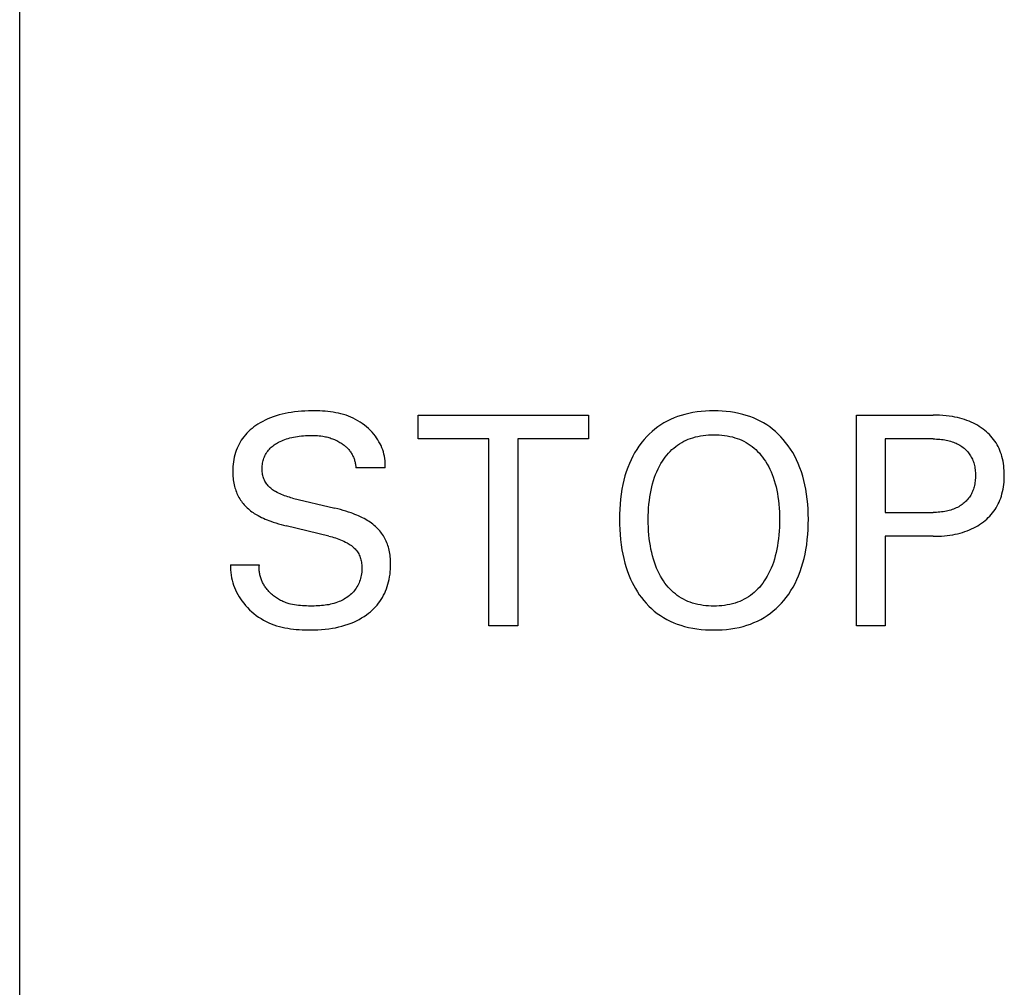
# Model space of a CAD drawing. Extents: x 0 to 841, y 0 to 594.
# Tile 19 of 65: x 120.38 to 127.86, y 484.99 to 492.34. Entities that reach past the tile are written whole.
import ezdxf

# ---------------------------------------------------------------- set-up
doc = ezdxf.new("R2010")
doc.units = 0
doc.header["$LTSCALE"] = 46.255
doc.layers.add('20000_FRONT_O', color=7, linetype='CONTINUOUS')

msp = doc.modelspace()

# ---------------------------------------------------------------- linework, layer by layer
at = {"layer": '20000_FRONT_O', "color": 7, "linetype": 'CONTINUOUS'}
for p, q in [((120.3828, 279.7677), (120.3828, 566.7677)), ((122.2868, 489.3165), (122.2668, 489.3081)), ((122.3071, 489.3241), (122.2868, 489.3165)), ((122.3295, 489.3316), (122.3071, 489.3241)), ((122.3521, 489.3384), (122.3295, 489.3316)), ((122.375, 489.3444), (122.3521, 489.3384)), ((122.398, 489.3497), (122.375, 489.3444)), ((122.4211, 489.3542), (122.398, 489.3497)), ((122.4443, 489.3581), (122.4211, 489.3542)), ((122.4704, 489.3617), (122.4443, 489.3581)), ((122.4965, 489.3645), (122.4704, 489.3617)), ((122.5228, 489.3666), (122.4965, 489.3645)), ((122.5491, 489.3681), (122.5228, 489.3666)), ((122.5755, 489.369), (122.5491, 489.3681)), ((122.602, 489.3694), (122.5755, 489.369)), ((122.6221, 489.3695), (122.602, 489.3694)), ((122.6424, 489.3692), (122.6221, 489.3695)), ((122.6626, 489.3685), (122.6424, 489.3692)), ((122.6828, 489.3675), (122.6626, 489.3685)), ((122.703, 489.3661), (122.6828, 489.3675)), ((122.7231, 489.3643), (122.703, 489.3661)), ((122.7432, 489.362), (122.7231, 489.3643)), ((122.7631, 489.3591), (122.7432, 489.362)), ((122.783, 489.3557), (122.7631, 489.3591)), ((122.8026, 489.3517), (122.783, 489.3557)), ((122.8222, 489.3471), (122.8026, 489.3517)), ((122.8415, 489.3418), (122.8222, 489.3471)), ((122.8606, 489.3358), (122.8415, 489.3418)), ((122.8794, 489.329), (122.8606, 489.3358)), ((122.898, 489.3214), (122.8794, 489.329)), ((122.916, 489.3133), (122.898, 489.3214)), ((122.9336, 489.3044), (122.916, 489.3133)), ((123.4093, 489.1563), (123.4093, 489.3377)), ((123.4093, 489.3377), (124.7009, 489.3377)), ((124.7009, 489.3377), (124.7009, 489.1563)), ((125.3518, 489.316), (125.3256, 489.3047)), ((125.3785, 489.3262), (125.3518, 489.316)), ((125.4055, 489.3351), (125.3785, 489.3262)), ((125.4329, 489.343), (125.4055, 489.3351)), ((125.4638, 489.3504), (125.4329, 489.343)), ((125.495, 489.3565), (125.4638, 489.3504)), ((125.5264, 489.3614), (125.495, 489.3565)), ((125.558, 489.365), (125.5264, 489.3614)), ((125.5897, 489.3675), (125.558, 489.365)), ((125.6216, 489.369), (125.5897, 489.3675)), ((125.6534, 489.3694), (125.6216, 489.369)), ((125.6851, 489.369), (125.6534, 489.3694)), ((125.7168, 489.3675), (125.6851, 489.369)), ((125.7483, 489.365), (125.7168, 489.3675)), ((125.7797, 489.3613), (125.7483, 489.365)), ((125.811, 489.3564), (125.7797, 489.3613)), ((125.842, 489.3503), (125.811, 489.3564)), ((125.8728, 489.3429), (125.842, 489.3503)), ((125.9001, 489.335), (125.8728, 489.3429)), ((125.9271, 489.3259), (125.9001, 489.335)), ((125.9538, 489.3157), (125.9271, 489.3259)), ((125.9799, 489.3044), (125.9538, 489.3157)), ((126.7363, 487.7377), (126.7363, 489.3377)), ((126.7363, 489.3377), (127.318, 489.3377)), ((127.3427, 489.3374), (127.318, 489.3377)), ((127.3674, 489.3365), (127.3427, 489.3374)), ((127.392, 489.3349), (127.3674, 489.3365)), ((127.4166, 489.3327), (127.392, 489.3349)), ((127.4412, 489.3297), (127.4166, 489.3327)), ((127.4656, 489.3259), (127.4412, 489.3297)), ((127.4841, 489.3224), (127.4656, 489.3259)), ((127.5025, 489.3184), (127.4841, 489.3224)), ((127.5208, 489.314), (127.5025, 489.3184)), ((127.5389, 489.3089), (127.5208, 489.314)), ((122.1612, 489.2472), (122.1473, 489.2363)), ((122.1756, 489.2576), (122.1612, 489.2472)), ((122.1903, 489.2674), (122.1756, 489.2576)), ((122.2088, 489.2787), (122.1903, 489.2674)), ((122.2278, 489.2893), (122.2088, 489.2787)), ((122.2471, 489.2991), (122.2278, 489.2893)), ((122.2668, 489.3081), (122.2471, 489.2991)), ((122.9508, 489.2947), (122.9336, 489.3044)), ((122.9676, 489.2843), (122.9508, 489.2947)), ((122.9841, 489.2732), (122.9676, 489.2843)), ((123, 489.2614), (122.9841, 489.2732)), ((123.0154, 489.2489), (123, 489.2614)), ((123.0303, 489.2358), (123.0154, 489.2489)), ((125.2276, 489.2478), (125.2053, 489.2308)), ((125.2507, 489.2636), (125.2276, 489.2478)), ((125.275, 489.2785), (125.2507, 489.2636)), ((125.3, 489.2922), (125.275, 489.2785)), ((125.3256, 489.3047), (125.3, 489.2922)), ((126.0055, 489.2918), (125.9799, 489.3044)), ((126.0304, 489.2781), (126.0055, 489.2918)), ((126.0546, 489.2631), (126.0304, 489.2781)), ((126.0777, 489.2471), (126.0546, 489.2631)), ((126.1, 489.2301), (126.0777, 489.2471)), ((127.5569, 489.3033), (127.5389, 489.3089)), ((127.5747, 489.2971), (127.5569, 489.3033)), ((127.5922, 489.2903), (127.5747, 489.2971)), ((127.6082, 489.2835), (127.5922, 489.2903)), ((127.6239, 489.2761), (127.6082, 489.2835)), ((127.6393, 489.2682), (127.6239, 489.2761)), ((127.6545, 489.2598), (127.6393, 489.2682)), ((127.6693, 489.2508), (127.6545, 489.2598)), ((127.6838, 489.2412), (127.6693, 489.2508)), ((127.6979, 489.2311), (127.6838, 489.2412)), ((122.0851, 489.1735), (122.0749, 489.1599)), ((122.0964, 489.1872), (122.0851, 489.1735)), ((122.1083, 489.2003), (122.0964, 489.1872)), ((122.1208, 489.2128), (122.1083, 489.2003)), ((122.1338, 489.2248), (122.1208, 489.2128)), ((122.1473, 489.2363), (122.1338, 489.2248)), ((122.421, 489.1603), (122.4349, 489.1642)), ((122.4349, 489.1642), (122.4488, 489.1676)), ((122.4488, 489.1676), (122.4628, 489.1707)), ((122.4628, 489.1707), (122.4769, 489.1733)), ((122.4769, 489.1733), (122.4911, 489.1757)), ((122.4911, 489.1757), (122.5053, 489.1777)), ((122.5053, 489.1777), (122.5214, 489.1796)), ((122.5214, 489.1796), (122.5374, 489.1811)), ((122.5374, 489.1811), (122.5535, 489.1822)), ((122.5535, 489.1822), (122.5697, 489.183)), ((122.5697, 489.183), (122.5858, 489.1834)), ((122.5858, 489.1834), (122.602, 489.1835)), ((122.602, 489.1835), (122.6157, 489.1832)), ((122.6157, 489.1832), (122.6294, 489.1827)), ((122.6294, 489.1827), (122.643, 489.1818)), ((122.643, 489.1818), (122.6567, 489.1806)), ((122.6567, 489.1806), (122.6703, 489.1791)), ((122.6703, 489.1791), (122.6839, 489.1771)), ((122.6839, 489.1771), (122.6938, 489.1753)), ((122.6938, 489.1753), (122.7038, 489.1733)), ((122.7038, 489.1733), (122.7136, 489.1711)), ((122.7136, 489.1711), (122.7225, 489.1688)), ((122.7225, 489.1688), (122.7312, 489.1664)), ((122.7312, 489.1664), (122.74, 489.1637)), ((122.74, 489.1637), (122.7486, 489.1609)), ((123.0445, 489.2221), (123.0303, 489.2358)), ((123.0581, 489.2078), (123.0445, 489.2221)), ((123.0711, 489.1929), (123.0581, 489.2078)), ((123.0833, 489.1774), (123.0711, 489.1929)), ((123.0931, 489.1637), (123.0833, 489.1774)), ((123.1024, 489.1497), (123.0931, 489.1637)), ((125.1435, 489.1738), (125.1247, 489.1529)), ((125.1633, 489.1937), (125.1435, 489.1738)), ((125.1839, 489.2128), (125.1633, 489.1937)), ((125.2053, 489.2308), (125.1839, 489.2128)), ((125.4762, 489.1601), (125.4937, 489.1658)), ((125.4937, 489.1658), (125.5131, 489.1714)), ((125.5131, 489.1714), (125.5328, 489.176)), ((125.5328, 489.176), (125.5526, 489.1798)), ((125.5526, 489.1798), (125.5726, 489.1829)), ((125.5726, 489.1829), (125.5927, 489.1852)), ((125.5927, 489.1852), (125.6129, 489.1868)), ((125.6129, 489.1868), (125.6331, 489.1877)), ((125.6331, 489.1877), (125.6534, 489.188)), ((125.6534, 489.188), (125.6738, 489.1877)), ((125.6738, 489.1877), (125.6941, 489.1868)), ((125.6941, 489.1868), (125.7144, 489.1852)), ((125.7144, 489.1852), (125.7346, 489.1829)), ((125.7346, 489.1829), (125.7546, 489.1799)), ((125.7546, 489.1799), (125.7745, 489.176)), ((125.7745, 489.176), (125.7943, 489.1714)), ((125.7943, 489.1714), (125.8138, 489.1658)), ((125.8138, 489.1658), (125.8313, 489.1601)), ((126.1216, 489.2119), (126.1, 489.2301)), ((126.1422, 489.1928), (126.1216, 489.2119)), ((126.162, 489.1728), (126.1422, 489.1928)), ((126.1809, 489.1519), (126.162, 489.1728)), ((127.7106, 489.2212), (127.6979, 489.2311)), ((127.723, 489.2109), (127.7106, 489.2212)), ((127.7349, 489.2001), (127.723, 489.2109)), ((127.7464, 489.1889), (127.7349, 489.2001)), ((127.7575, 489.1771), (127.7464, 489.1889)), ((127.768, 489.165), (127.7575, 489.1771)), ((127.778, 489.1524), (127.768, 489.165)), ((122.0407, 489.1012), (122.0338, 489.0856)), ((122.0483, 489.1164), (122.0407, 489.1012)), ((122.0565, 489.1313), (122.0483, 489.1164)), ((122.0654, 489.1458), (122.0565, 489.1313)), ((122.0749, 489.1599), (122.0654, 489.1458)), ((122.2859, 489.086), (122.293, 489.0927)), ((122.293, 489.0927), (122.3003, 489.0991)), ((122.3003, 489.0991), (122.3079, 489.1052)), ((122.3079, 489.1052), (122.3158, 489.111)), ((122.3158, 489.111), (122.3238, 489.1165)), ((122.3238, 489.1165), (122.3321, 489.1217)), ((122.3321, 489.1217), (122.3405, 489.1266)), ((122.3405, 489.1266), (122.3491, 489.1313)), ((122.3491, 489.1313), (122.3607, 489.1372)), ((122.3607, 489.1372), (122.3724, 489.1426)), ((122.3724, 489.1426), (122.3844, 489.1476)), ((122.3844, 489.1476), (122.3965, 489.1522)), ((122.3965, 489.1522), (122.4087, 489.1564)), ((122.4087, 489.1564), (122.421, 489.1603)), ((122.7486, 489.1609), (122.7572, 489.1578)), ((122.7572, 489.1578), (122.7656, 489.1545)), ((122.7656, 489.1545), (122.774, 489.151)), ((122.774, 489.151), (122.7822, 489.1473)), ((122.7822, 489.1473), (122.7904, 489.1434)), ((122.7904, 489.1434), (122.7984, 489.1393)), ((122.7984, 489.1393), (122.8064, 489.135)), ((122.8064, 489.135), (122.8142, 489.1304)), ((122.8142, 489.1304), (122.8219, 489.1257)), ((122.8219, 489.1257), (122.8279, 489.1218)), ((122.8279, 489.1218), (122.8338, 489.1177)), ((122.8338, 489.1177), (122.8396, 489.1135)), ((122.8396, 489.1135), (122.8453, 489.1092)), ((122.8453, 489.1092), (122.8509, 489.1048)), ((122.8509, 489.1048), (122.8563, 489.1002)), ((122.8563, 489.1002), (122.8616, 489.0954)), ((122.8616, 489.0954), (122.8668, 489.0906)), ((122.8668, 489.0906), (122.8718, 489.0855)), ((123.111, 489.1352), (123.1024, 489.1497)), ((123.119, 489.1204), (123.111, 489.1352)), ((123.1264, 489.1053), (123.119, 489.1204)), ((123.133, 489.0898), (123.1264, 489.1053)), ((123.139, 489.074), (123.133, 489.0898)), ((123.9457, 489.1563), (123.4093, 489.1563)), ((123.9457, 487.7377), (123.9457, 489.1563)), ((124.1645, 489.1563), (124.1645, 487.7377)), ((124.7009, 489.1563), (124.1645, 489.1563)), ((125.084, 489.1006), (125.0675, 489.0759)), ((125.1016, 489.1246), (125.084, 489.1006)), ((125.1068, 489.1313), (125.1016, 489.1246)), ((125.1247, 489.1529), (125.1068, 489.1313)), ((125.3491, 489.0875), (125.3636, 489.0993)), ((125.3636, 489.0993), (125.3784, 489.1101)), ((125.3784, 489.1101), (125.3937, 489.1203)), ((125.3937, 489.1203), (125.4095, 489.1297)), ((125.4095, 489.1297), (125.4256, 489.1384)), ((125.4256, 489.1384), (125.4422, 489.1463)), ((125.4422, 489.1463), (125.4591, 489.1536)), ((125.4591, 489.1536), (125.4762, 489.1601)), ((125.8313, 489.1601), (125.8485, 489.1536)), ((125.8485, 489.1536), (125.8654, 489.1463)), ((125.8654, 489.1463), (125.882, 489.1384)), ((125.882, 489.1384), (125.8982, 489.1297)), ((125.8982, 489.1297), (125.914, 489.1203)), ((125.914, 489.1203), (125.9294, 489.1101)), ((125.9294, 489.1101), (125.9442, 489.0993)), ((125.9442, 489.0993), (125.9588, 489.0875)), ((125.9588, 489.0875), (125.9728, 489.075)), ((126.1988, 489.1302), (126.1809, 489.1519)), ((126.2177, 489.1052), (126.1988, 489.1302)), ((126.2355, 489.0794), (126.2177, 489.1052)), ((126.9552, 489.1563), (126.9552, 488.5984)), ((127.318, 489.1563), (126.9552, 489.1563)), ((127.318, 489.1563), (127.3309, 489.1561)), ((127.3309, 489.1561), (127.3437, 489.1557)), ((127.3437, 489.1557), (127.3565, 489.1551)), ((127.3565, 489.1551), (127.3692, 489.1541)), ((127.3692, 489.1541), (127.382, 489.1528)), ((127.382, 489.1528), (127.3947, 489.1511)), ((127.3947, 489.1511), (127.4074, 489.1491)), ((127.4074, 489.1491), (127.4185, 489.147)), ((127.4185, 489.147), (127.4295, 489.1446)), ((127.4295, 489.1446), (127.4405, 489.1419)), ((127.4405, 489.1419), (127.4514, 489.1388)), ((127.4514, 489.1388), (127.4622, 489.1354)), ((127.4622, 489.1354), (127.4728, 489.1317)), ((127.4728, 489.1317), (127.4834, 489.1275)), ((127.4834, 489.1275), (127.4928, 489.1234)), ((127.4928, 489.1234), (127.5022, 489.119)), ((127.5022, 489.119), (127.5113, 489.1142)), ((127.5113, 489.1142), (127.5203, 489.1091)), ((127.5203, 489.1091), (127.5291, 489.1036)), ((127.5291, 489.1036), (127.5376, 489.0978)), ((127.5376, 489.0978), (127.546, 489.0916)), ((127.546, 489.0916), (127.5535, 489.0856)), ((127.7874, 489.1394), (127.778, 489.1524)), ((127.7962, 489.1259), (127.7874, 489.1394)), ((127.8044, 489.1121), (127.7962, 489.1259)), ((127.812, 489.0979), (127.8044, 489.1121)), ((127.819, 489.0834), (127.812, 489.0979)), ((122.0125, 489.0188), (122.0089, 489.0011)), ((122.0169, 489.0364), (122.0125, 489.0188)), ((122.022, 489.0537), (122.0169, 489.0364)), ((122.0275, 489.0698), (122.022, 489.0537)), ((122.0338, 489.0856), (122.0275, 489.0698)), ((122.2372, 489.0099), (122.241, 489.0193)), ((122.241, 489.0193), (122.2452, 489.0286)), ((122.2452, 489.0286), (122.2498, 489.0376)), ((122.2498, 489.0376), (122.2549, 489.0465)), ((122.2549, 489.0465), (122.2604, 489.0551)), ((122.2604, 489.0551), (122.2662, 489.0634)), ((122.2662, 489.0634), (122.2725, 489.0714)), ((122.2725, 489.0714), (122.2792, 489.079)), ((122.2792, 489.079), (122.2859, 489.086)), ((122.8718, 489.0855), (122.8767, 489.0803)), ((122.8767, 489.0803), (122.8814, 489.075)), ((122.8814, 489.075), (122.8861, 489.0693)), ((122.8861, 489.0693), (122.8906, 489.0635)), ((122.8906, 489.0635), (122.8949, 489.0575)), ((122.8949, 489.0575), (122.899, 489.0514)), ((122.899, 489.0514), (122.9028, 489.0452)), ((122.9028, 489.0452), (122.9065, 489.0388)), ((122.9065, 489.0388), (122.91, 489.0323)), ((122.91, 489.0323), (122.9133, 489.0257)), ((122.9133, 489.0257), (122.9164, 489.019)), ((122.9164, 489.019), (122.9192, 489.0123)), ((123.1442, 489.0579), (123.139, 489.074)), ((123.1486, 489.0414), (123.1442, 489.0579)), ((123.1522, 489.0247), (123.1486, 489.0414)), ((123.1551, 489.0078), (123.1522, 489.0247)), ((125.0378, 489.0244), (125.0245, 488.9978)), ((125.0521, 489.0504), (125.0378, 489.0244)), ((125.0675, 489.0759), (125.0521, 489.0504)), ((125.2738, 489.004), (125.2849, 489.0192)), ((125.2849, 489.0192), (125.2966, 489.034)), ((125.2966, 489.034), (125.3088, 489.0482)), ((125.3088, 489.0482), (125.3216, 489.0619)), ((125.3216, 489.0619), (125.3351, 489.075)), ((125.3351, 489.075), (125.3491, 489.0875)), ((125.9728, 489.075), (125.9862, 489.0619)), ((125.9862, 489.0619), (125.9991, 489.0482)), ((125.9991, 489.0482), (126.0114, 489.034)), ((126.0114, 489.034), (126.023, 489.0192)), ((126.023, 489.0192), (126.0341, 489.004)), ((126.252, 489.0528), (126.2355, 489.0794)), ((126.2674, 489.0255), (126.252, 489.0528)), ((126.2816, 488.9976), (126.2674, 489.0255)), ((127.5535, 489.0856), (127.5607, 489.0793)), ((127.5607, 489.0793), (127.5677, 489.0727)), ((127.5677, 489.0727), (127.5744, 489.0659)), ((127.5744, 489.0659), (127.5809, 489.0587)), ((127.5809, 489.0587), (127.587, 489.0513)), ((127.587, 489.0513), (127.5928, 489.0437)), ((127.5928, 489.0437), (127.5983, 489.0358)), ((127.5983, 489.0358), (127.6034, 489.0276)), ((127.6034, 489.0276), (127.6082, 489.0192)), ((127.6082, 489.0192), (127.6127, 489.0106)), ((127.8254, 489.0686), (127.819, 489.0834)), ((127.8312, 489.0536), (127.8254, 489.0686)), ((127.8364, 489.0384), (127.8312, 489.0536)), ((127.841, 489.023), (127.8364, 489.0384)), ((127.8455, 489.0057), (127.841, 489.023)), ((122.0022, 488.9472), (122.0013, 488.9291)), ((122.0038, 488.9652), (122.0022, 488.9472)), ((122.006, 488.9832), (122.0038, 488.9652)), ((122.0089, 489.0011), (122.006, 488.9832)), ((122.2232, 488.9336), (122.2235, 488.9434)), ((122.2235, 488.9434), (122.2242, 488.9531)), ((122.2242, 488.9531), (122.2254, 488.9628)), ((122.2254, 488.9628), (122.2269, 488.9724)), ((122.2269, 488.9724), (122.2289, 488.9819)), ((122.2289, 488.9819), (122.2312, 488.9914)), ((122.2312, 488.9914), (122.234, 489.0007)), ((122.234, 489.0007), (122.2372, 489.0099)), ((122.9192, 489.0123), (122.9217, 489.0057)), ((122.9217, 489.0057), (122.924, 488.9991)), ((122.924, 488.9991), (122.9261, 488.9924)), ((122.9261, 488.9924), (122.928, 488.9857)), ((122.928, 488.9857), (122.9297, 488.9789)), ((122.9297, 488.9789), (122.9312, 488.9721)), ((122.9312, 488.9721), (122.9325, 488.9652)), ((122.9325, 488.9652), (122.9335, 488.9583)), ((122.9335, 488.9583), (122.9343, 488.9513)), ((122.9343, 488.9513), (122.935, 488.9444)), ((122.935, 488.9444), (122.9353, 488.9374)), ((123.157, 488.9905), (123.1551, 489.0078)), ((123.1581, 488.9731), (123.157, 488.9905)), ((123.1576, 488.9374), (123.1583, 488.9553)), ((123.1583, 488.9553), (123.1581, 488.9731)), ((124.9998, 488.9393), (124.9885, 488.9073)), ((125.0124, 488.9707), (124.9998, 488.9393)), ((125.0245, 488.9978), (125.0124, 488.9707)), ((125.2298, 488.9285), (125.2401, 488.9489)), ((125.2401, 488.9489), (125.2513, 488.9689)), ((125.2513, 488.9689), (125.2633, 488.9884)), ((125.2633, 488.9884), (125.2738, 489.004)), ((126.0341, 489.004), (126.0446, 488.9884)), ((126.0446, 488.9884), (126.048, 488.9832)), ((126.048, 488.9832), (126.0592, 488.9645)), ((126.0592, 488.9645), (126.0698, 488.9453)), ((126.0698, 488.9453), (126.0795, 488.9257)), ((126.2946, 488.9692), (126.2816, 488.9976)), ((126.3073, 488.9378), (126.2946, 488.9692)), ((127.6127, 489.0106), (127.6168, 489.0017)), ((127.6168, 489.0017), (127.6205, 488.9928)), ((127.6205, 488.9928), (127.6239, 488.9837)), ((127.6239, 488.9837), (127.6269, 488.9745)), ((127.6269, 488.9745), (127.6296, 488.9651)), ((127.6296, 488.9651), (127.6322, 488.9547)), ((127.6322, 488.9547), (127.6344, 488.9441)), ((127.6344, 488.9441), (127.6362, 488.9334)), ((127.8492, 488.9883), (127.8455, 489.0057)), ((127.8523, 488.9707), (127.8492, 488.9883)), ((127.8548, 488.9531), (127.8523, 488.9707)), ((127.8566, 488.9354), (127.8548, 488.9531)), ((122.0013, 488.9291), (122.001, 488.9185)), ((122.001, 488.9185), (122.001, 488.9079)), ((122.001, 488.9079), (122.0011, 488.8954)), ((122.0011, 488.8954), (122.0016, 488.8828)), ((122.0016, 488.8828), (122.0023, 488.8703)), ((122.0023, 488.8703), (122.0034, 488.8579)), ((122.2232, 488.9238), (122.2232, 488.9336)), ((122.2236, 488.9147), (122.2232, 488.9238)), ((122.2244, 488.9055), (122.2236, 488.9147)), ((122.2256, 488.8964), (122.2244, 488.9055)), ((122.2271, 488.8874), (122.2256, 488.8964)), ((122.229, 488.8785), (122.2271, 488.8874)), ((122.2313, 488.8696), (122.229, 488.8785)), ((122.234, 488.861), (122.2313, 488.8696)), ((123.1576, 488.9374), (122.9353, 488.9374)), ((124.9785, 488.875), (124.9697, 488.8423)), ((124.9885, 488.9073), (124.9785, 488.875)), ((125.1955, 488.841), (125.2035, 488.8651)), ((125.2035, 488.8651), (125.2115, 488.8865)), ((125.2115, 488.8865), (125.2202, 488.9077)), ((125.2202, 488.9077), (125.2298, 488.9285)), ((126.0795, 488.9257), (126.0885, 488.9058)), ((126.0885, 488.9058), (126.0969, 488.8856)), ((126.0969, 488.8856), (126.1045, 488.8651)), ((126.1045, 488.8651), (126.1125, 488.841)), ((126.3187, 488.906), (126.3073, 488.9378)), ((126.3289, 488.8737), (126.3187, 488.906)), ((126.3378, 488.841), (126.3289, 488.8737)), ((127.6362, 488.9334), (127.6377, 488.9227)), ((127.6377, 488.9227), (127.6387, 488.912)), ((127.6387, 488.912), (127.6395, 488.9012)), ((127.6395, 488.9012), (127.6399, 488.8904)), ((127.64, 488.8687), (127.6395, 488.8578)), ((127.6399, 488.8904), (127.6401, 488.8796)), ((127.6401, 488.8796), (127.64, 488.8687)), ((127.8579, 488.9176), (127.8566, 488.9354)), ((127.8587, 488.8997), (127.8579, 488.9176)), ((127.858, 488.8456), (127.8587, 488.8637)), ((127.8589, 488.8819), (127.8587, 488.8997)), ((127.8587, 488.8637), (127.8589, 488.8819)), ((122.0034, 488.8579), (122.0048, 488.8454)), ((122.0048, 488.8454), (122.0066, 488.833)), ((122.0066, 488.833), (122.0087, 488.8207)), ((122.0087, 488.8207), (122.0112, 488.8085)), ((122.0112, 488.8085), (122.0141, 488.7963)), ((122.0141, 488.7963), (122.0171, 488.7853)), ((122.2371, 488.8524), (122.234, 488.861)), ((122.2406, 488.8441), (122.2371, 488.8524)), ((122.2445, 488.836), (122.2406, 488.8441)), ((122.2489, 488.8282), (122.2445, 488.836)), ((122.2536, 488.8208), (122.2489, 488.8282)), ((122.2588, 488.8136), (122.2536, 488.8208)), ((122.2643, 488.8067), (122.2588, 488.8136)), ((122.2701, 488.8001), (122.2643, 488.8067)), ((122.2763, 488.7937), (122.2701, 488.8001)), ((122.2827, 488.7876), (122.2763, 488.7937)), ((124.9621, 488.8092), (124.9557, 488.776)), ((124.9697, 488.8423), (124.9621, 488.8092)), ((125.1765, 488.7673), (125.182, 488.7921)), ((125.182, 488.7921), (125.1883, 488.8167)), ((125.1883, 488.8167), (125.1955, 488.841)), ((126.1125, 488.841), (126.1196, 488.8167)), ((126.1196, 488.8167), (126.126, 488.7921)), ((126.126, 488.7921), (126.1315, 488.7673)), ((126.3455, 488.8081), (126.3378, 488.841)), ((126.3521, 488.7749), (126.3455, 488.8081)), ((127.6298, 488.7933), (127.6271, 488.7839)), ((127.6323, 488.8039), (127.6298, 488.7933)), ((127.6345, 488.8145), (127.6323, 488.8039)), ((127.6363, 488.8253), (127.6345, 488.8145)), ((127.6377, 488.8361), (127.6363, 488.8253)), ((127.6388, 488.8469), (127.6377, 488.8361)), ((127.6395, 488.8578), (127.6388, 488.8469)), ((127.8494, 488.7738), (127.8525, 488.7917)), ((127.8525, 488.7917), (127.8549, 488.8096)), ((127.8549, 488.8096), (127.8567, 488.8276)), ((127.8567, 488.8276), (127.858, 488.8456)), ((122.0171, 488.7853), (122.0204, 488.7744)), ((122.0204, 488.7744), (122.0241, 488.7636)), ((122.0241, 488.7636), (122.0281, 488.7529)), ((122.0281, 488.7529), (122.0324, 488.7424)), ((122.0324, 488.7424), (122.0372, 488.732)), ((122.0372, 488.732), (122.0422, 488.7217)), ((122.0422, 488.7217), (122.0476, 488.7117)), ((122.2894, 488.7817), (122.2827, 488.7876)), ((122.2964, 488.7761), (122.2894, 488.7817)), ((122.3036, 488.7707), (122.2964, 488.7761)), ((122.3109, 488.7656), (122.3036, 488.7707)), ((122.3184, 488.7607), (122.3109, 488.7656)), ((122.326, 488.756), (122.3184, 488.7607)), ((122.337, 488.7497), (122.326, 488.756)), ((122.3482, 488.7439), (122.337, 488.7497)), ((122.3596, 488.7385), (122.3482, 488.7439)), ((122.3711, 488.7335), (122.3596, 488.7385)), ((122.3827, 488.7289), (122.3711, 488.7335)), ((122.3945, 488.7246), (122.3827, 488.7289)), ((122.4063, 488.7206), (122.3945, 488.7246)), ((122.4183, 488.7169), (122.4063, 488.7206)), ((122.4303, 488.7134), (122.4183, 488.7169)), ((124.9496, 488.7382), (124.9448, 488.7002)), ((124.9557, 488.776), (124.9496, 488.7382)), ((125.1637, 488.6888), (125.1676, 488.7173)), ((125.1676, 488.7173), (125.1717, 488.7424)), ((125.1717, 488.7424), (125.1765, 488.7673)), ((126.1315, 488.7673), (126.1363, 488.7424)), ((126.1363, 488.7424), (126.1404, 488.7173)), ((126.1404, 488.7173), (126.1442, 488.6888)), ((126.3582, 488.7373), (126.3521, 488.7749)), ((126.363, 488.6995), (126.3582, 488.7373)), ((127.5934, 488.7139), (127.5876, 488.7062)), ((127.5988, 488.7218), (127.5934, 488.7139)), ((127.6039, 488.7302), (127.5988, 488.7218)), ((127.6086, 488.7387), (127.6039, 488.7302)), ((127.613, 488.7474), (127.6086, 488.7387)), ((127.6171, 488.7563), (127.613, 488.7474)), ((127.6208, 488.7654), (127.6171, 488.7563)), ((127.6241, 488.7746), (127.6208, 488.7654)), ((127.6271, 488.7839), (127.6241, 488.7746)), ((127.8316, 488.7075), (127.8368, 488.723)), ((127.8368, 488.723), (127.8413, 488.7386)), ((127.8413, 488.7386), (127.8457, 488.7561)), ((127.8457, 488.7561), (127.8494, 488.7738)), ((122.0476, 488.7117), (122.0534, 488.7018)), ((122.0534, 488.7018), (122.0594, 488.6922)), ((122.0594, 488.6922), (122.0658, 488.6829)), ((122.0658, 488.6829), (122.0725, 488.6738)), ((122.0725, 488.6738), (122.0795, 488.6649)), ((122.0795, 488.6649), (122.0868, 488.6563)), ((122.0868, 488.6563), (122.0945, 488.6479)), ((122.0945, 488.6479), (122.1023, 488.6398)), ((122.1023, 488.6398), (122.1105, 488.632)), ((122.4424, 488.7102), (122.4303, 488.7134)), ((122.4545, 488.7072), (122.4424, 488.7102)), ((122.4545, 488.7072), (122.7766, 488.6301)), ((124.9412, 488.6621), (124.9387, 488.6239)), ((124.9448, 488.7002), (124.9412, 488.6621)), ((125.1584, 488.6314), (125.1607, 488.6601)), ((125.1607, 488.6601), (125.1637, 488.6888)), ((126.1442, 488.6888), (126.1473, 488.6601)), ((126.1473, 488.6601), (126.1495, 488.6314)), ((126.3667, 488.6616), (126.363, 488.6995)), ((126.3692, 488.6235), (126.3667, 488.6616)), ((127.5124, 488.642), (127.5032, 488.637)), ((127.5214, 488.6473), (127.5124, 488.642)), ((127.5302, 488.6529), (127.5214, 488.6473)), ((127.5388, 488.6589), (127.5302, 488.6529)), ((127.5471, 488.6653), (127.5388, 488.6589)), ((127.5545, 488.6714), (127.5471, 488.6653)), ((127.5617, 488.6778), (127.5545, 488.6714)), ((127.5686, 488.6845), (127.5617, 488.6778)), ((127.5752, 488.6915), (127.5686, 488.6845)), ((127.5816, 488.6987), (127.5752, 488.6915)), ((127.5876, 488.7062), (127.5816, 488.6987)), ((127.7971, 488.634), (127.8052, 488.6481)), ((127.8052, 488.6481), (127.8127, 488.6625)), ((127.8127, 488.6625), (127.8196, 488.6773)), ((127.8196, 488.6773), (127.8259, 488.6923)), ((127.8259, 488.6923), (127.8316, 488.7075)), ((122.1105, 488.632), (122.1189, 488.6244)), ((122.1189, 488.6244), (122.1275, 488.6172)), ((122.1275, 488.6172), (122.1364, 488.6103)), ((122.1364, 488.6103), (122.1454, 488.6036)), ((122.1454, 488.6036), (122.1547, 488.5972)), ((122.1547, 488.5972), (122.1641, 488.591)), ((122.1641, 488.591), (122.1737, 488.5851)), ((122.1737, 488.5851), (122.1834, 488.5794)), ((122.1834, 488.5794), (122.1932, 488.5739)), ((122.1932, 488.5739), (122.2065, 488.5669)), ((122.2065, 488.5669), (122.22, 488.5602)), ((122.7972, 488.625), (122.7766, 488.6301)), ((122.8178, 488.6196), (122.7972, 488.625)), ((122.8382, 488.6139), (122.8178, 488.6196)), ((122.8586, 488.6078), (122.8382, 488.6139)), ((122.8788, 488.6014), (122.8586, 488.6078)), ((122.8989, 488.5945), (122.8788, 488.6014)), ((122.9135, 488.5891), (122.8989, 488.5945)), ((122.928, 488.5835), (122.9135, 488.5891)), ((122.9423, 488.5777), (122.928, 488.5835)), ((122.9566, 488.5715), (122.9423, 488.5777)), ((122.9707, 488.565), (122.9566, 488.5715)), ((122.9846, 488.5582), (122.9707, 488.565)), ((124.9373, 488.5856), (124.9368, 488.5473)), ((124.9387, 488.6239), (124.9373, 488.5856)), ((125.1556, 488.5451), (125.1559, 488.5739)), ((125.1559, 488.5739), (125.1568, 488.6027)), ((125.1568, 488.6027), (125.1584, 488.6314)), ((126.1495, 488.6314), (126.1511, 488.6027)), ((126.1511, 488.6027), (126.152, 488.5739)), ((126.152, 488.5739), (126.1523, 488.5451)), ((126.3707, 488.5855), (126.3692, 488.6235)), ((126.3712, 488.5473), (126.3707, 488.5855)), ((126.9552, 488.5984), (127.318, 488.5984)), ((127.3309, 488.5985), (127.318, 488.5984)), ((127.3438, 488.5989), (127.3309, 488.5985)), ((127.3567, 488.5996), (127.3438, 488.5989)), ((127.3696, 488.6006), (127.3567, 488.5996)), ((127.3825, 488.602), (127.3696, 488.6006)), ((127.3953, 488.6037), (127.3825, 488.602)), ((127.408, 488.6058), (127.3953, 488.6037)), ((127.4192, 488.608), (127.408, 488.6058)), ((127.4303, 488.6104), (127.4192, 488.608)), ((127.4414, 488.6132), (127.4303, 488.6104)), ((127.4523, 488.6164), (127.4414, 488.6132)), ((127.4631, 488.6199), (127.4523, 488.6164)), ((127.4738, 488.6238), (127.4631, 488.6199)), ((127.4844, 488.6281), (127.4738, 488.6238)), ((127.4939, 488.6324), (127.4844, 488.6281)), ((127.5032, 488.637), (127.4939, 488.6324)), ((127.7368, 488.5586), (127.7481, 488.5701)), ((127.7481, 488.5701), (127.759, 488.582)), ((127.759, 488.582), (127.7693, 488.5943)), ((127.7693, 488.5943), (127.7791, 488.6071)), ((127.7791, 488.6071), (127.7884, 488.6203)), ((127.7884, 488.6203), (127.7971, 488.634)), ((122.22, 488.5602), (122.2336, 488.5538)), ((122.2336, 488.5538), (122.2473, 488.5478)), ((122.2473, 488.5478), (122.2612, 488.542)), ((122.2612, 488.542), (122.2752, 488.5365)), ((122.2752, 488.5365), (122.2892, 488.5312)), ((122.2892, 488.5312), (122.3086, 488.5244)), ((122.3086, 488.5244), (122.328, 488.5181)), ((122.328, 488.5181), (122.3476, 488.5121)), ((122.3476, 488.5121), (122.3673, 488.5065)), ((122.3673, 488.5065), (122.3871, 488.5012)), ((122.3871, 488.5012), (122.4069, 488.4963)), ((122.729, 488.4192), (122.4069, 488.4963)), ((122.9983, 488.551), (122.9846, 488.5582)), ((123.0099, 488.5446), (122.9983, 488.551)), ((123.0212, 488.5379), (123.0099, 488.5446)), ((123.0324, 488.5309), (123.0212, 488.5379)), ((123.0434, 488.5236), (123.0324, 488.5309)), ((123.0541, 488.516), (123.0434, 488.5236)), ((123.0646, 488.508), (123.0541, 488.516)), ((123.0748, 488.4997), (123.0646, 488.508)), ((123.0836, 488.492), (123.0748, 488.4997)), ((123.0922, 488.484), (123.0836, 488.492)), ((124.9368, 488.5473), (124.9372, 488.5084)), ((124.9372, 488.5084), (124.9386, 488.4695)), ((125.1559, 488.5158), (125.1556, 488.5451)), ((125.1568, 488.4865), (125.1559, 488.5158)), ((126.1521, 488.5157), (126.1512, 488.4863)), ((126.1523, 488.5451), (126.1521, 488.5157)), ((126.3694, 488.4696), (126.3708, 488.5084)), ((126.3708, 488.5084), (126.3712, 488.5473)), ((127.6418, 488.4886), (127.6569, 488.4974)), ((127.6569, 488.4974), (127.6717, 488.5067)), ((127.6717, 488.5067), (127.6861, 488.5165)), ((127.6861, 488.5165), (127.7002, 488.5269)), ((127.7002, 488.5269), (127.7128, 488.537)), ((127.7128, 488.537), (127.725, 488.5476)), ((127.725, 488.5476), (127.7368, 488.5586)), ((122.729, 488.4192), (122.7421, 488.4159)), ((122.7421, 488.4159), (122.7553, 488.4125)), ((123.1005, 488.4757), (123.0922, 488.484)), ((123.1086, 488.4672), (123.1005, 488.4757)), ((123.1163, 488.4584), (123.1086, 488.4672)), ((123.1238, 488.4493), (123.1163, 488.4584)), ((123.1309, 488.44), (123.1238, 488.4493)), ((123.1377, 488.4304), (123.1309, 488.44)), ((123.1441, 488.4206), (123.1377, 488.4304)), ((123.1502, 488.4105), (123.1441, 488.4206)), ((124.9386, 488.4695), (124.941, 488.4307)), ((124.941, 488.4307), (124.9446, 488.3919)), ((125.1583, 488.4573), (125.1568, 488.4865)), ((125.1606, 488.4281), (125.1583, 488.4573)), ((125.1635, 488.399), (125.1606, 488.4281)), ((126.1474, 488.4278), (126.1444, 488.3986)), ((126.1497, 488.457), (126.1474, 488.4278)), ((126.1512, 488.4863), (126.1497, 488.457)), ((126.3633, 488.392), (126.3669, 488.4307)), ((126.3669, 488.4307), (126.3694, 488.4696)), ((126.9552, 488.4169), (126.9552, 487.7377)), ((127.318, 488.4169), (126.9552, 488.4169)), ((127.318, 488.4169), (127.3395, 488.4172)), ((127.3395, 488.4172), (127.3609, 488.4178)), ((127.3609, 488.4178), (127.3823, 488.419)), ((127.3823, 488.419), (127.4036, 488.4207)), ((127.4036, 488.4207), (127.4249, 488.4229)), ((127.4249, 488.4229), (127.4462, 488.4257)), ((127.4462, 488.4257), (127.4674, 488.4292)), ((127.4674, 488.4292), (127.486, 488.4327)), ((127.486, 488.4327), (127.5045, 488.4368)), ((127.5045, 488.4368), (127.523, 488.4414)), ((127.523, 488.4414), (127.5412, 488.4466)), ((127.5412, 488.4466), (127.5593, 488.4524)), ((127.5593, 488.4524), (127.5771, 488.4588)), ((127.5771, 488.4588), (127.5947, 488.4658)), ((127.5947, 488.4658), (127.6107, 488.4729)), ((127.6107, 488.4729), (127.6264, 488.4805)), ((127.6264, 488.4805), (127.6418, 488.4886)), ((122.7553, 488.4125), (122.7683, 488.4088)), ((122.7683, 488.4088), (122.7813, 488.4048)), ((122.7813, 488.4048), (122.7942, 488.4006)), ((122.7942, 488.4006), (122.807, 488.396)), ((122.807, 488.396), (122.8196, 488.391)), ((122.8196, 488.391), (122.8321, 488.3857)), ((122.8321, 488.3857), (122.8445, 488.38)), ((122.8445, 488.38), (122.8568, 488.3738)), ((122.8568, 488.3738), (122.8688, 488.3672)), ((122.8688, 488.3672), (122.8771, 488.3623)), ((122.8771, 488.3623), (122.8852, 488.3571)), ((122.8852, 488.3571), (122.8932, 488.3517)), ((122.8932, 488.3517), (122.901, 488.346)), ((122.901, 488.346), (122.9086, 488.3401)), ((122.9086, 488.3401), (122.9159, 488.334)), ((123.1559, 488.4003), (123.1502, 488.4105)), ((123.1613, 488.3898), (123.1559, 488.4003)), ((123.1663, 488.3792), (123.1613, 488.3898)), ((123.1709, 488.3684), (123.1663, 488.3792)), ((123.1751, 488.3574), (123.1709, 488.3684)), ((123.179, 488.3463), (123.1751, 488.3574)), ((123.1825, 488.3351), (123.179, 488.3463)), ((124.9446, 488.3919), (124.9493, 488.3533)), ((124.9493, 488.3533), (124.9553, 488.3149)), ((125.1673, 488.3699), (125.1635, 488.399)), ((125.1713, 488.3445), (125.1673, 488.3699)), ((125.176, 488.3191), (125.1713, 488.3445)), ((126.1366, 488.344), (126.1319, 488.3186)), ((126.1406, 488.3694), (126.1366, 488.344)), ((126.1444, 488.3986), (126.1406, 488.3694)), ((126.3526, 488.315), (126.3586, 488.3534)), ((126.3586, 488.3534), (126.3633, 488.392)), ((122.9159, 488.334), (122.923, 488.3275)), ((122.923, 488.3275), (122.9297, 488.3208)), ((122.9297, 488.3208), (122.9361, 488.3138)), ((122.9361, 488.3138), (122.9421, 488.3066)), ((122.9421, 488.3066), (122.9476, 488.299)), ((122.9476, 488.299), (122.9527, 488.2912)), ((122.9527, 488.2912), (122.9574, 488.2831)), ((122.9574, 488.2831), (122.9615, 488.2747)), ((122.9615, 488.2747), (122.9652, 488.2661)), ((122.9652, 488.2661), (122.9685, 488.2572)), ((123.1857, 488.3238), (123.1825, 488.3351)), ((123.1887, 488.3114), (123.1857, 488.3238)), ((123.1913, 488.2988), (123.1887, 488.3114)), ((123.1935, 488.2862), (123.1913, 488.2988)), ((123.1954, 488.2735), (123.1935, 488.2862)), ((123.1968, 488.2607), (123.1954, 488.2735)), ((124.9553, 488.3149), (124.9617, 488.2811)), ((124.9617, 488.2811), (124.9691, 488.2475)), ((125.1815, 488.2939), (125.176, 488.3191)), ((125.1876, 488.2689), (125.1815, 488.2939)), ((125.1946, 488.2441), (125.1876, 488.2689)), ((126.1203, 488.2684), (126.1133, 488.2435)), ((126.1265, 488.2934), (126.1203, 488.2684)), ((126.1319, 488.3186), (126.1265, 488.2934)), ((126.3386, 488.2477), (126.3461, 488.2812)), ((126.3461, 488.2812), (126.3526, 488.315)), ((121.9828, 488.2015), (121.9826, 488.1814)), ((121.9828, 488.2015), (122.2028, 488.2015)), ((122.2016, 488.1854), (122.2021, 488.1934)), ((122.2021, 488.1934), (122.2028, 488.2015)), ((122.9685, 488.2572), (122.9714, 488.2482)), ((122.9714, 488.2482), (122.9738, 488.239)), ((122.9738, 488.239), (122.9759, 488.2296)), ((122.9759, 488.2296), (122.9776, 488.2202)), ((122.9776, 488.2202), (122.979, 488.2106)), ((122.979, 488.2106), (122.98, 488.201)), ((122.98, 488.201), (122.9807, 488.1913)), ((122.9807, 488.1913), (122.9811, 488.1793)), ((123.198, 488.248), (123.1968, 488.2607)), ((123.1988, 488.2351), (123.198, 488.248)), ((123.1993, 488.2223), (123.1988, 488.2351)), ((123.1996, 488.2094), (123.1993, 488.2223)), ((123.1993, 488.1867), (123.1995, 488.1981)), ((123.1995, 488.1981), (123.1996, 488.2094)), ((124.9691, 488.2475), (124.9777, 488.2141)), ((124.9777, 488.2141), (124.9875, 488.1812)), ((125.2025, 488.2195), (125.1946, 488.2441)), ((125.2103, 488.1977), (125.2025, 488.2195)), ((125.2188, 488.1762), (125.2103, 488.1977)), ((126.0977, 488.1973), (126.0891, 488.1758)), ((126.1055, 488.219), (126.0977, 488.1973)), ((126.1133, 488.2435), (126.1055, 488.219)), ((126.3202, 488.1815), (126.33, 488.2144)), ((126.33, 488.2144), (126.3386, 488.2477)), ((121.9826, 488.1814), (121.9833, 488.1614)), ((121.9833, 488.1614), (121.985, 488.1416)), ((121.985, 488.1416), (121.9876, 488.1221)), ((121.9876, 488.1221), (121.9912, 488.1027)), ((122.2014, 488.1775), (122.2016, 488.1854)), ((122.2015, 488.1696), (122.2014, 488.1775)), ((122.2018, 488.1617), (122.2015, 488.1696)), ((122.2024, 488.1539), (122.2018, 488.1617)), ((122.2032, 488.1462), (122.2024, 488.1539)), ((122.2043, 488.1385), (122.2032, 488.1462)), ((122.2056, 488.1309), (122.2043, 488.1385)), ((122.2072, 488.1234), (122.2056, 488.1309)), ((122.2089, 488.116), (122.2072, 488.1234)), ((122.211, 488.1086), (122.2089, 488.116)), ((122.9764, 488.12), (122.974, 488.1083)), ((122.9783, 488.1317), (122.9764, 488.12)), ((122.9797, 488.1435), (122.9783, 488.1317)), ((122.9806, 488.1554), (122.9797, 488.1435)), ((122.9811, 488.1674), (122.9806, 488.1554)), ((122.9811, 488.1793), (122.9811, 488.1674)), ((123.192, 488.1093), (123.1949, 488.1285)), ((123.1949, 488.1285), (123.197, 488.1479)), ((123.197, 488.1479), (123.1985, 488.1673)), ((123.1985, 488.1673), (123.1993, 488.1867)), ((124.9875, 488.1812), (124.9985, 488.1486)), ((124.9985, 488.1486), (125.0108, 488.1164)), ((125.0108, 488.1164), (125.0215, 488.0916)), ((125.2282, 488.155), (125.2188, 488.1762)), ((125.2383, 488.1342), (125.2282, 488.155)), ((125.2492, 488.1137), (125.2383, 488.1342)), ((126.0697, 488.134), (126.0587, 488.1136)), ((126.0798, 488.1547), (126.0697, 488.134)), ((126.0891, 488.1758), (126.0798, 488.1547)), ((126.284, 488.0881), (126.2966, 488.1169)), ((126.2966, 488.1169), (126.309, 488.149)), ((126.309, 488.149), (126.3202, 488.1815)), ((121.9912, 488.1027), (121.9956, 488.0836)), ((121.9956, 488.0836), (122.0008, 488.0648)), ((122.0008, 488.0648), (122.0069, 488.0463)), ((122.0069, 488.0463), (122.0138, 488.028)), ((122.2132, 488.1013), (122.211, 488.1086)), ((122.2157, 488.0941), (122.2132, 488.1013)), ((122.2183, 488.0869), (122.2157, 488.0941)), ((122.2212, 488.0799), (122.2183, 488.0869)), ((122.2243, 488.0729), (122.2212, 488.0799)), ((122.2275, 488.0661), (122.2243, 488.0729)), ((122.231, 488.0593), (122.2275, 488.0661)), ((122.2347, 488.0526), (122.231, 488.0593)), ((122.2385, 488.0461), (122.2347, 488.0526)), ((122.2425, 488.0396), (122.2385, 488.0461)), ((122.9496, 488.0424), (122.9438, 488.0323)), ((122.9549, 488.0528), (122.9496, 488.0424)), ((122.9597, 488.0635), (122.9549, 488.0528)), ((122.964, 488.0744), (122.9597, 488.0635)), ((122.9678, 488.0855), (122.964, 488.0744)), ((122.9711, 488.0969), (122.9678, 488.0855)), ((122.974, 488.1083), (122.9711, 488.0969)), ((123.174, 488.0353), (123.1793, 488.0524)), ((123.1793, 488.0524), (123.1843, 488.0712)), ((123.1843, 488.0712), (123.1885, 488.0902)), ((123.1885, 488.0902), (123.192, 488.1093)), ((125.0215, 488.0916), (125.0329, 488.0671)), ((125.0329, 488.0671), (125.0453, 488.0431)), ((125.0453, 488.0431), (125.0585, 488.0195)), ((125.2611, 488.0938), (125.2492, 488.1137)), ((125.2714, 488.0777), (125.2611, 488.0938)), ((125.2824, 488.062), (125.2714, 488.0777)), ((125.294, 488.0468), (125.2824, 488.062)), ((125.3062, 488.0321), (125.294, 488.0468)), ((126.0137, 488.0468), (126.0014, 488.032)), ((126.0254, 488.062), (126.0137, 488.0468)), ((126.0364, 488.0777), (126.0254, 488.062)), ((126.0469, 488.0938), (126.0364, 488.0777)), ((126.0587, 488.1136), (126.0469, 488.0938)), ((126.2553, 488.032), (126.2703, 488.0598)), ((126.2703, 488.0598), (126.284, 488.0881)), ((122.0138, 488.028), (122.0215, 488.0101)), ((122.0215, 488.0101), (122.0299, 487.9926)), ((122.0299, 487.9926), (122.0391, 487.9754)), ((122.0391, 487.9754), (122.0489, 487.9586)), ((122.2467, 488.0332), (122.2425, 488.0396)), ((122.2511, 488.027), (122.2467, 488.0332)), ((122.2566, 488.0195), (122.2511, 488.027)), ((122.2625, 488.0121), (122.2566, 488.0195)), ((122.2685, 488.0049), (122.2625, 488.0121)), ((122.2748, 487.998), (122.2685, 488.0049)), ((122.2812, 487.9912), (122.2748, 487.998)), ((122.2879, 487.9846), (122.2812, 487.9912)), ((122.2948, 487.9782), (122.2879, 487.9846)), ((122.3019, 487.972), (122.2948, 487.9782)), ((122.3091, 487.966), (122.3019, 487.972)), ((122.8846, 487.9662), (122.8758, 487.9594)), ((122.8932, 487.9733), (122.8846, 487.9662)), ((122.9015, 487.9807), (122.8932, 487.9733)), ((122.9094, 487.9884), (122.9015, 487.9807)), ((122.917, 487.9965), (122.9094, 487.9884)), ((122.9243, 488.0048), (122.917, 487.9965)), ((122.9311, 488.0135), (122.9243, 488.0048)), ((122.9375, 488.0224), (122.9311, 488.0135)), ((122.9438, 488.0323), (122.9375, 488.0224)), ((123.1376, 487.9534), (123.1462, 487.9691)), ((123.1462, 487.9691), (123.1542, 487.9852)), ((123.1542, 487.9852), (123.1614, 488.0016)), ((123.1614, 488.0016), (123.168, 488.0183)), ((123.168, 488.0183), (123.174, 488.0353)), ((125.0585, 488.0195), (125.0726, 487.9964)), ((125.0726, 487.9964), (125.0875, 487.9739)), ((125.0875, 487.9739), (125.1034, 487.952)), ((125.319, 488.0179), (125.3062, 488.0321)), ((125.3324, 488.0043), (125.319, 488.0179)), ((125.3465, 487.9913), (125.3324, 488.0043)), ((125.3611, 487.9791), (125.3465, 487.9913)), ((125.3759, 487.9679), (125.3611, 487.9791)), ((125.3912, 487.9575), (125.3759, 487.9679)), ((125.9314, 487.9679), (125.916, 487.9575)), ((125.9462, 487.9791), (125.9314, 487.9679)), ((125.9609, 487.9913), (125.9462, 487.9791)), ((125.975, 488.0043), (125.9609, 487.9913)), ((125.9885, 488.0179), (125.975, 488.0043)), ((126.0014, 488.032), (125.9885, 488.0179)), ((126.2034, 487.9531), (126.2219, 487.9787)), ((126.2219, 487.9787), (126.2392, 488.005)), ((126.2392, 488.005), (126.2553, 488.032)), ((122.0489, 487.9586), (122.0595, 487.9422)), ((122.0595, 487.9422), (122.0706, 487.9262)), ((122.0706, 487.9262), (122.084, 487.9086)), ((122.084, 487.9086), (122.0982, 487.8917)), ((122.0982, 487.8917), (122.1131, 487.8753)), ((122.3165, 487.9602), (122.3091, 487.966)), ((122.3241, 487.9546), (122.3165, 487.9602)), ((122.3318, 487.9493), (122.3241, 487.9546)), ((122.3396, 487.9442), (122.3318, 487.9493)), ((122.3476, 487.9393), (122.3396, 487.9442)), ((122.3557, 487.9347), (122.3476, 487.9393)), ((122.364, 487.9303), (122.3557, 487.9347)), ((122.3723, 487.9262), (122.364, 487.9303)), ((122.3807, 487.9223), (122.3723, 487.9262)), ((122.3887, 487.9189), (122.3807, 487.9223)), ((122.3968, 487.9157), (122.3887, 487.9189)), ((122.405, 487.9127), (122.3968, 487.9157)), ((122.4133, 487.9099), (122.405, 487.9127)), ((122.4216, 487.9073), (122.4133, 487.9099)), ((122.4299, 487.9049), (122.4216, 487.9073)), ((122.4384, 487.9028), (122.4299, 487.9049)), ((122.4533, 487.8994), (122.4384, 487.9028)), ((122.4683, 487.8965), (122.4533, 487.8994)), ((122.4835, 487.8941), (122.4683, 487.8965)), ((122.4987, 487.8921), (122.4835, 487.8941)), ((122.5141, 487.8905), (122.4987, 487.8921)), ((122.6886, 487.8918), (122.6749, 487.8905)), ((122.7022, 487.8935), (122.6886, 487.8918)), ((122.7158, 487.8955), (122.7022, 487.8935)), ((122.7292, 487.8979), (122.7158, 487.8955)), ((122.7426, 487.9007), (122.7292, 487.8979)), ((122.7559, 487.9038), (122.7426, 487.9007)), ((122.7691, 487.9075), (122.7559, 487.9038)), ((122.7821, 487.9115), (122.7691, 487.9075)), ((122.795, 487.9161), (122.7821, 487.9115)), ((122.8078, 487.9211), (122.795, 487.9161)), ((122.818, 487.9256), (122.8078, 487.9211)), ((122.8281, 487.9304), (122.818, 487.9256)), ((122.838, 487.9355), (122.8281, 487.9304)), ((122.8477, 487.941), (122.838, 487.9355)), ((122.8573, 487.9468), (122.8477, 487.941)), ((122.8666, 487.9529), (122.8573, 487.9468)), ((122.8758, 487.9594), (122.8666, 487.9529)), ((123.0845, 487.8812), (123.0964, 487.8947)), ((123.0964, 487.8947), (123.1077, 487.9087)), ((123.1077, 487.9087), (123.1184, 487.9232)), ((123.1184, 487.9232), (123.1284, 487.9381)), ((123.1284, 487.9381), (123.1376, 487.9534)), ((125.1034, 487.952), (125.1212, 487.9297)), ((125.1212, 487.9297), (125.1399, 487.9082)), ((125.1399, 487.9082), (125.1595, 487.8876)), ((125.4071, 487.9478), (125.3912, 487.9575)), ((125.4233, 487.9388), (125.4071, 487.9478)), ((125.44, 487.9305), (125.4233, 487.9388)), ((125.457, 487.923), (125.44, 487.9305)), ((125.4743, 487.9163), (125.457, 487.923)), ((125.4919, 487.9103), (125.4743, 487.9163)), ((125.5115, 487.9046), (125.4919, 487.9103)), ((125.5314, 487.8998), (125.5115, 487.9046)), ((125.5514, 487.8958), (125.5314, 487.8998)), ((125.5716, 487.8927), (125.5514, 487.8958)), ((125.592, 487.8903), (125.5716, 487.8927)), ((125.7352, 487.8927), (125.7149, 487.8903)), ((125.7555, 487.8958), (125.7352, 487.8927)), ((125.7755, 487.8998), (125.7555, 487.8958)), ((125.7954, 487.9046), (125.7755, 487.8998)), ((125.8151, 487.9103), (125.7954, 487.9046)), ((125.8327, 487.9163), (125.8151, 487.9103)), ((125.85, 487.923), (125.8327, 487.9163)), ((125.8671, 487.9305), (125.85, 487.923)), ((125.8838, 487.9388), (125.8671, 487.9305)), ((125.9001, 487.9478), (125.8838, 487.9388)), ((125.916, 487.9575), (125.9001, 487.9478)), ((126.147, 487.8885), (126.1668, 487.9092)), ((126.1668, 487.9092), (126.1856, 487.9308)), ((126.1856, 487.9308), (126.2034, 487.9531)), ((122.1131, 487.8753), (122.1287, 487.8596)), ((122.1287, 487.8596), (122.1449, 487.8446)), ((122.1449, 487.8446), (122.1618, 487.8303)), ((122.1618, 487.8303), (122.1792, 487.8168)), ((122.1792, 487.8168), (122.1971, 487.804)), ((122.5295, 487.8893), (122.5141, 487.8905)), ((122.5451, 487.8885), (122.5295, 487.8893)), ((122.5606, 487.8879), (122.5451, 487.8885)), ((122.5762, 487.8875), (122.5606, 487.8879)), ((122.5918, 487.8874), (122.5762, 487.8875)), ((122.6057, 487.8874), (122.5918, 487.8874)), ((122.6196, 487.8876), (122.6057, 487.8874)), ((122.6335, 487.888), (122.6196, 487.8876)), ((122.6473, 487.8886), (122.6335, 487.888)), ((122.6611, 487.8894), (122.6473, 487.8886)), ((122.6749, 487.8905), (122.6611, 487.8894)), ((122.9985, 487.8088), (123.017, 487.8216)), ((123.017, 487.8216), (123.0314, 487.8325)), ((123.0314, 487.8325), (123.0454, 487.8439)), ((123.0454, 487.8439), (123.0589, 487.8558)), ((123.0589, 487.8558), (123.0719, 487.8682)), ((123.0719, 487.8682), (123.0845, 487.8812)), ((125.1595, 487.8876), (125.1801, 487.868)), ((125.1801, 487.868), (125.2016, 487.8493)), ((125.2016, 487.8493), (125.224, 487.8317)), ((125.224, 487.8317), (125.2472, 487.8153)), ((125.6124, 487.8886), (125.592, 487.8903)), ((125.6329, 487.8877), (125.6124, 487.8886)), ((125.6534, 487.8874), (125.6329, 487.8877)), ((125.674, 487.8877), (125.6534, 487.8874)), ((125.6945, 487.8886), (125.674, 487.8877)), ((125.7149, 487.8903), (125.6945, 487.8886)), ((126.0591, 487.8158), (126.0824, 487.8323)), ((126.0824, 487.8323), (126.1048, 487.85)), ((126.1048, 487.85), (126.1264, 487.8688)), ((126.1264, 487.8688), (126.147, 487.8885)), ((122.1971, 487.804), (122.2156, 487.792)), ((122.2156, 487.792), (122.2345, 487.7808)), ((122.2345, 487.7808), (122.2539, 487.7705)), ((122.2539, 487.7705), (122.2736, 487.761)), ((122.2736, 487.761), (122.2935, 487.7526)), ((122.2935, 487.7526), (122.3136, 487.745)), ((122.3136, 487.745), (122.334, 487.7382)), ((122.8524, 487.7411), (122.8757, 487.7488)), ((122.8757, 487.7488), (122.8987, 487.7574)), ((122.8987, 487.7574), (122.9194, 487.766)), ((122.9194, 487.766), (122.9398, 487.7755)), ((122.9398, 487.7755), (122.9598, 487.7858)), ((122.9598, 487.7858), (122.9794, 487.7969)), ((122.9794, 487.7969), (122.9985, 487.8088)), ((125.2472, 487.8153), (125.2715, 487.7999)), ((125.2715, 487.7999), (125.2966, 487.7858)), ((125.2966, 487.7858), (125.3224, 487.7729)), ((125.3224, 487.7729), (125.3487, 487.7612)), ((125.3487, 487.7612), (125.3756, 487.7507)), ((125.3756, 487.7507), (125.4029, 487.7414)), ((125.9034, 487.7416), (125.9307, 487.7509)), ((125.9307, 487.7509), (125.9576, 487.7615)), ((125.9576, 487.7615), (125.984, 487.7732)), ((125.984, 487.7732), (126.0097, 487.7862)), ((126.0097, 487.7862), (126.0348, 487.8004)), ((126.0348, 487.8004), (126.0591, 487.8158)), ((122.334, 487.7382), (122.3547, 487.7321)), ((122.3547, 487.7321), (122.3757, 487.7269)), ((122.3757, 487.7269), (122.3968, 487.7223)), ((122.3968, 487.7223), (122.4181, 487.7183)), ((122.4181, 487.7183), (122.4396, 487.715)), ((122.4396, 487.715), (122.4612, 487.7123)), ((122.4612, 487.7123), (122.4829, 487.7101)), ((122.4829, 487.7101), (122.5046, 487.7084)), ((122.5046, 487.7084), (122.5264, 487.7072)), ((122.5264, 487.7072), (122.5482, 487.7064)), ((122.5482, 487.7064), (122.57, 487.706)), ((122.57, 487.706), (122.5918, 487.7059)), ((122.5918, 487.7059), (122.6196, 487.7064)), ((122.6196, 487.7064), (122.6472, 487.7074)), ((122.6472, 487.7074), (122.6748, 487.7091)), ((122.6748, 487.7091), (122.7023, 487.7115)), ((122.7023, 487.7115), (122.7297, 487.7147)), ((122.7297, 487.7147), (122.7569, 487.7188)), ((122.7569, 487.7188), (122.781, 487.7232)), ((122.781, 487.7232), (122.805, 487.7284)), ((122.805, 487.7284), (122.8288, 487.7343)), ((122.8288, 487.7343), (122.8524, 487.7411)), ((124.1645, 487.7377), (123.9457, 487.7377)), ((125.4029, 487.7414), (125.4305, 487.7333)), ((125.4305, 487.7333), (125.4618, 487.7256)), ((125.4618, 487.7256), (125.4933, 487.7193)), ((125.4933, 487.7193), (125.525, 487.7143)), ((125.525, 487.7143), (125.5569, 487.7105)), ((125.5569, 487.7105), (125.589, 487.7079)), ((125.589, 487.7079), (125.6212, 487.7064)), ((125.6212, 487.7064), (125.6534, 487.7059)), ((125.6534, 487.7059), (125.6856, 487.7064)), ((125.6856, 487.7064), (125.7177, 487.708)), ((125.7177, 487.708), (125.7497, 487.7106)), ((125.7497, 487.7106), (125.7815, 487.7143)), ((125.7815, 487.7143), (125.8132, 487.7194)), ((125.8132, 487.7194), (125.8446, 487.7257)), ((125.8446, 487.7257), (125.8758, 487.7334)), ((125.8758, 487.7334), (125.9034, 487.7416)), ((126.9552, 487.7377), (126.7363, 487.7377))]:
    msp.add_line(p, q, dxfattribs=at)

doc.saveas('drawing.dxf')
